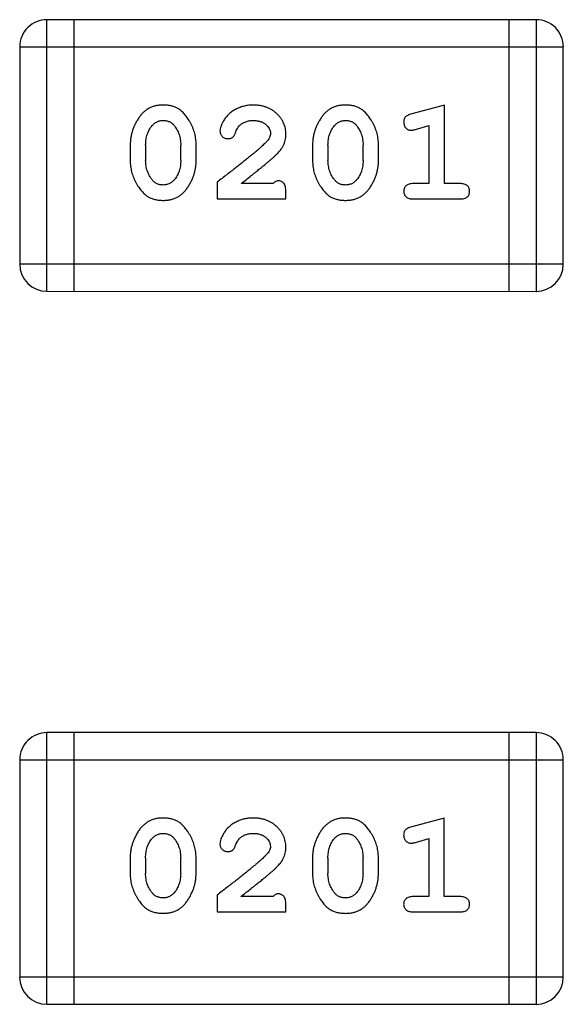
# Model space of a CAD drawing. Header units: millimetres. Extents: x 344 to 667, y 229 to 335.
# Tile 63 of 206: x 582.598 to 583.208, y 254.577 to 255.682. Entities that reach past the tile are written whole.
import ezdxf

# ---------------------------------------------------------------- set-up
doc = ezdxf.new("R2010")
doc.units = ezdxf.units.MM
doc.header["$LTSCALE"] = 0.5
doc.layers.get('0').update_dxf_attribs({"linetype": 'CONTINUOUS'})

msp = doc.modelspace()

# ---------------------------------------------------------------- linework, layer by layer
at = {"linetype": 'Continuous'}
for p, q in [((583.1775, 255.6818), (582.6288, 255.6819)), ((582.6288, 255.3771), (582.6288, 255.6819)), ((582.6593, 255.3771), (582.6593, 255.6819)), ((583.147, 255.6819), (583.147, 255.3771)), ((583.1775, 255.6818), (583.1774, 255.377)), ((582.5983, 255.6514), (583.2079, 255.6514)), ((582.5983, 255.6514), (582.5983, 255.4076)), ((583.2079, 255.4075), (583.2079, 255.6514)), ((583.0746, 255.5861), (583.038, 255.5762)), ((583.0746, 255.498), (583.0746, 255.5861)), ((583.0423, 255.5588), (583.0573, 255.563)), ((583.0573, 255.563), (583.0573, 255.498)), ((582.7222, 255.5415), (582.7222, 255.5238)), ((582.7395, 255.5412), (582.7395, 255.524)), ((582.7789, 255.524), (582.7789, 255.5412)), ((582.7962, 255.5238), (582.7962, 255.5415)), ((582.9267, 255.5415), (582.9267, 255.5237)), ((582.944, 255.5412), (582.944, 255.524)), ((582.9834, 255.524), (582.9834, 255.5412)), ((583.0007, 255.5237), (583.0007, 255.5415)), ((582.8198, 255.4996), (582.8198, 255.4807)), ((582.8827, 255.498), (582.8465, 255.498)), ((583.0573, 255.498), (583.04, 255.498)), ((583.0919, 255.498), (583.0746, 255.498)), ((582.8968, 255.4807), (582.8968, 255.4886)), ((582.8198, 255.4807), (582.8968, 255.4807)), ((583.04, 255.4807), (583.0919, 255.4807)), ((583.2079, 255.4075), (582.5983, 255.4076)), ((582.6288, 255.3771), (583.1774, 255.377)), ((582.6287, 254.5771), (582.6288, 254.8819)), ((583.1774, 254.8819), (582.6288, 254.8819)), ((582.6592, 254.5771), (582.6592, 254.8819)), ((583.1469, 254.8819), (583.1469, 254.5771)), ((583.1774, 254.8819), (583.1774, 254.5771)), ((582.5983, 254.8514), (583.2079, 254.8514)), ((582.5983, 254.8514), (582.5983, 254.6076)), ((583.2079, 254.6075), (583.2079, 254.8514)), ((583.0745, 254.7861), (583.038, 254.7762)), ((583.0745, 254.698), (583.0745, 254.7861)), ((583.0422, 254.7588), (583.0572, 254.763)), ((583.0572, 254.763), (583.0572, 254.698)), ((582.7222, 254.7415), (582.7222, 254.7238)), ((582.7395, 254.7412), (582.7395, 254.724)), ((582.7788, 254.724), (582.7788, 254.7412)), ((582.7961, 254.7238), (582.7961, 254.7415)), ((582.9267, 254.7415), (582.9267, 254.7238)), ((582.944, 254.7412), (582.944, 254.724)), ((582.9833, 254.724), (582.9833, 254.7412)), ((583.0006, 254.7237), (583.0006, 254.7415)), ((582.8197, 254.6996), (582.8197, 254.6807)), ((582.8826, 254.698), (582.8464, 254.698)), ((583.0572, 254.698), (583.0399, 254.698)), ((583.0918, 254.698), (583.0745, 254.698)), ((582.8968, 254.6807), (582.8968, 254.6886)), ((582.8197, 254.6807), (582.8968, 254.6807)), ((583.0399, 254.6807), (583.0918, 254.6807)), ((583.2079, 254.6075), (582.5983, 254.6076)), ((582.6287, 254.5771), (583.1774, 254.5771))]:
    msp.add_line(p, q, dxfattribs=at)
for centre, start, end in [((582.6288, 255.6514), 89.9951, 179.9951), ((583.1775, 255.6514), 359.9951, 89.9951), ((582.6288, 255.4076), 179.9951, 269.9951), ((583.1774, 255.4075), 269.9951, 359.9951), ((582.6288, 254.8514), 89.9951, 179.9951), ((583.1774, 254.8514), 359.9951, 89.9951), ((582.6287, 254.6076), 179.9951, 269.9951), ((583.1774, 254.6075), 269.9951, 359.9951)]:
    msp.add_arc(centre, 0.0305, start, end, dxfattribs=at)
for points, knots in [([(582.759, 255.5861), (582.7576, 255.5861), (582.7548, 255.586), (582.7507, 255.5853), (582.7469, 255.5842), (582.7433, 255.5826), (582.74, 255.5805), (582.7369, 255.578), (582.7341, 255.575), (582.7317, 255.5717), (582.7295, 255.5681), (582.7276, 255.5644), (582.7259, 255.5607), (582.7246, 255.5569), (582.7235, 255.5531), (582.7228, 255.5493), (582.7223, 255.5454), (582.7223, 255.5428), (582.7222, 255.5415)], [0, 0, 0, 0, 0.06692, 0.130834, 0.19258, 0.252759, 0.312631, 0.373411, 0.436359, 0.501894, 0.568244, 0.632472, 0.69556, 0.757163, 0.818592, 0.878885, 0.939235, 1, 1, 1, 1]), ([(582.7962, 255.5415), (582.7961, 255.5426), (582.7961, 255.5447), (582.7958, 255.5479), (582.7953, 255.551), (582.7946, 255.5541), (582.7937, 255.5572), (582.7926, 255.5602), (582.7913, 255.5632), (582.7898, 255.5661), (582.7882, 255.5688), (582.7866, 255.5713), (582.7849, 255.5737), (582.7832, 255.5758), (582.7815, 255.5776), (582.7798, 255.5793), (582.7781, 255.5807), (582.7757, 255.5823), (582.7725, 255.5839), (582.7684, 255.5852), (582.7638, 255.586), (582.7607, 255.5861), (582.759, 255.5861)], [0, 0, 0, 0, 0.049855, 0.099516, 0.148482, 0.19758, 0.246804, 0.296268, 0.346517, 0.397047, 0.446826, 0.49336, 0.537801, 0.579207, 0.617974, 0.654833, 0.689171, 0.722088, 0.786392, 0.853518, 0.924186, 1, 1, 1, 1]), ([(582.8602, 255.5861), (582.8585, 255.5861), (582.8551, 255.5859), (582.8502, 255.5851), (582.8454, 255.5836), (582.8409, 255.5817), (582.8368, 255.5792), (582.8332, 255.5764), (582.83, 255.5731), (582.8275, 255.5695), (582.8255, 255.566), (582.8241, 255.5627), (582.8231, 255.5596), (582.823, 255.5577), (582.8229, 255.5568)], [0, 0, 0, 0, 0.098286, 0.193983, 0.289056, 0.384352, 0.477435, 0.566197, 0.652355, 0.737986, 0.818188, 0.887401, 0.94802, 1, 1, 1, 1]), ([(582.8968, 255.5533), (582.8968, 255.5545), (582.8967, 255.5567), (582.8963, 255.5599), (582.8954, 255.563), (582.8943, 255.566), (582.8929, 255.5688), (582.8911, 255.5715), (582.889, 255.5741), (582.8866, 255.5766), (582.8839, 255.5788), (582.8811, 255.5808), (582.878, 255.5824), (582.8748, 255.5838), (582.8714, 255.5848), (582.8678, 255.5856), (582.8641, 255.586), (582.8615, 255.5861), (582.8602, 255.5861)], [0, 0, 0, 0, 0.060981, 0.120256, 0.178148, 0.236115, 0.293993, 0.352864, 0.413358, 0.476056, 0.539296, 0.602396, 0.665116, 0.728325, 0.792919, 0.859317, 0.928302, 1, 1, 1, 1]), ([(582.9635, 255.5861), (582.9621, 255.5861), (582.9593, 255.586), (582.9552, 255.5853), (582.9514, 255.5842), (582.9478, 255.5826), (582.9445, 255.5805), (582.9414, 255.578), (582.9387, 255.575), (582.9362, 255.5716), (582.934, 255.5681), (582.9321, 255.5644), (582.9304, 255.5607), (582.9291, 255.5569), (582.928, 255.5531), (582.9273, 255.5493), (582.9268, 255.5454), (582.9268, 255.5428), (582.9267, 255.5415)], [0, 0, 0, 0, 0.06692, 0.130834, 0.19258, 0.252759, 0.312631, 0.373411, 0.436359, 0.501894, 0.568244, 0.632472, 0.69556, 0.757163, 0.818592, 0.878885, 0.939235, 1, 1, 1, 1]), ([(583.0007, 255.5415), (583.0007, 255.5426), (583.0006, 255.5447), (583.0003, 255.5479), (582.9998, 255.551), (582.9991, 255.5541), (582.9982, 255.5572), (582.9971, 255.5602), (582.9958, 255.5632), (582.9943, 255.566), (582.9927, 255.5688), (582.9911, 255.5713), (582.9894, 255.5736), (582.9877, 255.5758), (582.986, 255.5776), (582.9843, 255.5793), (582.9826, 255.5807), (582.9802, 255.5822), (582.977, 255.5838), (582.9729, 255.5852), (582.9683, 255.586), (582.9652, 255.5861), (582.9635, 255.5861)], [0, 0, 0, 0, 0.049855, 0.099516, 0.148482, 0.19758, 0.246804, 0.296268, 0.346517, 0.397047, 0.446826, 0.49336, 0.537801, 0.579207, 0.617974, 0.654833, 0.689171, 0.722088, 0.786392, 0.853518, 0.924186, 1, 1, 1, 1]), ([(583.038, 255.5762), (583.0372, 255.576), (583.0356, 255.5755), (583.0335, 255.5746), (583.0319, 255.5737), (583.0307, 255.5727), (583.0299, 255.5715), (583.0294, 255.5702), (583.029, 255.5687), (583.029, 255.5676), (583.029, 255.567)], [0, 0, 0, 0, 0.187321, 0.344927, 0.475328, 0.579604, 0.674244, 0.773631, 0.882025, 1, 1, 1, 1]), ([(582.7395, 255.5412), (582.7396, 255.5423), (582.7396, 255.5444), (582.7399, 255.5474), (582.7405, 255.5504), (582.7413, 255.5532), (582.7423, 255.5558), (582.7436, 255.5584), (582.745, 255.5608), (582.7462, 255.5623), (582.7468, 255.563)], [0, 0, 0, 0, 0.135446, 0.266257, 0.393419, 0.517936, 0.639137, 0.758785, 0.879345, 1, 1, 1, 1]), ([(582.7468, 255.563), (582.7472, 255.5635), (582.748, 255.5644), (582.7493, 255.5656), (582.7507, 255.5666), (582.7523, 255.5674), (582.7539, 255.568), (582.7555, 255.5685), (582.7573, 255.5688), (582.7585, 255.5688), (582.7591, 255.5688)], [0, 0, 0, 0, 0.13042, 0.256046, 0.378133, 0.498725, 0.620452, 0.742761, 0.869406, 1, 1, 1, 1]), ([(582.7591, 255.5688), (582.7598, 255.5688), (582.761, 255.5688), (582.7628, 255.5685), (582.7645, 255.5681), (582.7661, 255.5675), (582.7676, 255.5668), (582.7689, 255.5659), (582.7702, 255.5648), (582.7709, 255.5639), (582.7713, 255.5635)], [0, 0, 0, 0, 0.138115, 0.270177, 0.397547, 0.520057, 0.63869, 0.757499, 0.878226, 1, 1, 1, 1]), ([(582.7713, 255.5635), (582.7719, 255.5627), (582.7731, 255.5611), (582.7746, 255.5586), (582.776, 255.5559), (582.777, 255.5532), (582.7779, 255.5503), (582.7784, 255.5474), (582.7788, 255.5443), (582.7788, 255.5423), (582.7789, 255.5412)], [0, 0, 0, 0, 0.125331, 0.248948, 0.371201, 0.494032, 0.616811, 0.742104, 0.868849, 1, 1, 1, 1]), ([(582.8402, 255.5549), (582.8405, 255.5558), (582.8411, 255.5575), (582.8423, 255.5598), (582.8436, 255.5618), (582.8447, 255.5629), (582.8452, 255.5634)], [0, 0, 0, 0, 0.285518, 0.544185, 0.781367, 1, 1, 1, 1]), ([(582.8452, 255.5634), (582.8457, 255.5639), (582.8467, 255.5647), (582.8483, 255.5658), (582.85, 255.5667), (582.8519, 255.5675), (582.8538, 255.5681), (582.8558, 255.5685), (582.8579, 255.5688), (582.8593, 255.5688), (582.8601, 255.5688)], [0, 0, 0, 0, 0.121873, 0.243139, 0.363336, 0.485133, 0.607572, 0.734701, 0.864814, 1, 1, 1, 1]), ([(582.8601, 255.5688), (582.8615, 255.5688), (582.8641, 255.5687), (582.868, 255.5678), (582.8713, 255.5665), (582.8742, 255.5645), (582.8765, 255.5623), (582.8783, 255.5598), (582.8793, 255.5571), (582.8795, 255.5552), (582.8795, 255.5543)], [0, 0, 0, 0, 0.156344, 0.299348, 0.4327, 0.561, 0.682299, 0.791883, 0.89611, 1, 1, 1, 1]), ([(582.944, 255.5412), (582.9441, 255.5423), (582.9441, 255.5444), (582.9444, 255.5474), (582.945, 255.5504), (582.9458, 255.5532), (582.9468, 255.5558), (582.9481, 255.5583), (582.9496, 255.5608), (582.9507, 255.5623), (582.9513, 255.563)], [0, 0, 0, 0, 0.135446, 0.266257, 0.393419, 0.517936, 0.639137, 0.758785, 0.879345, 1, 1, 1, 1]), ([(582.9513, 255.563), (582.9517, 255.5635), (582.9525, 255.5644), (582.9538, 255.5655), (582.9552, 255.5666), (582.9568, 255.5674), (582.9584, 255.568), (582.9601, 255.5685), (582.9618, 255.5687), (582.963, 255.5688), (582.9637, 255.5688)], [0, 0, 0, 0, 0.13042, 0.256046, 0.378133, 0.498725, 0.620452, 0.742761, 0.869406, 1, 1, 1, 1]), ([(582.9637, 255.5688), (582.9643, 255.5688), (582.9655, 255.5688), (582.9673, 255.5685), (582.969, 255.5681), (582.9706, 255.5675), (582.9721, 255.5668), (582.9734, 255.5658), (582.9747, 255.5648), (582.9754, 255.5639), (582.9758, 255.5635)], [0, 0, 0, 0, 0.138115, 0.270177, 0.397547, 0.520057, 0.63869, 0.757499, 0.878226, 1, 1, 1, 1]), ([(582.9758, 255.5635), (582.9764, 255.5627), (582.9776, 255.5611), (582.9791, 255.5586), (582.9805, 255.5559), (582.9815, 255.5532), (582.9824, 255.5503), (582.9829, 255.5474), (582.9833, 255.5443), (582.9833, 255.5423), (582.9834, 255.5412)], [0, 0, 0, 0, 0.125331, 0.248948, 0.371201, 0.494032, 0.616811, 0.742104, 0.868849, 1, 1, 1, 1]), ([(583.029, 255.567), (583.029, 255.5664), (583.0291, 255.5652), (583.0295, 255.5635), (583.0302, 255.5618), (583.0313, 255.5604), (583.0325, 255.5593), (583.0338, 255.5584), (583.0353, 255.5579), (583.0364, 255.5578), (583.0369, 255.5578)], [0, 0, 0, 0, 0.138815, 0.27042, 0.39836, 0.52875, 0.654955, 0.771147, 0.884581, 1, 1, 1, 1]), ([(582.8229, 255.5568), (582.8229, 255.5562), (582.823, 255.5552), (582.8235, 255.5536), (582.8244, 255.5522), (582.8255, 255.5508), (582.8268, 255.5497), (582.8284, 255.549), (582.83, 255.5484), (582.8311, 255.5484), (582.8317, 255.5484)], [0, 0, 0, 0, 0.120856, 0.239483, 0.360995, 0.490166, 0.620982, 0.746416, 0.870253, 1, 1, 1, 1]), ([(582.8317, 255.5484), (582.8322, 255.5484), (582.8332, 255.5484), (582.8345, 255.5487), (582.8358, 255.5492), (582.8369, 255.5498), (582.838, 255.5507), (582.8388, 255.5519), (582.8396, 255.5533), (582.84, 255.5544), (582.8402, 255.5549)], [0, 0, 0, 0, 0.127347, 0.246131, 0.359406, 0.470543, 0.586092, 0.711469, 0.847022, 1, 1, 1, 1]), ([(582.8795, 255.5543), (582.8795, 255.5535), (582.8794, 255.5519), (582.8784, 255.5494), (582.8769, 255.5469), (582.8755, 255.5454), (582.8748, 255.5446)], [0, 0, 0, 0, 0.212836, 0.442809, 0.70317, 1, 1, 1, 1]), ([(582.8801, 255.5251), (582.881, 255.5258), (582.8827, 255.5273), (582.885, 255.5295), (582.8871, 255.5316), (582.889, 255.5336), (582.8906, 255.5355), (582.892, 255.5373), (582.8931, 255.5389), (582.8942, 255.541), (582.8953, 255.5435), (582.8962, 255.5467), (582.8968, 255.55), (582.8968, 255.5522), (582.8968, 255.5533)], [0, 0, 0, 0, 0.103002, 0.197728, 0.285279, 0.365235, 0.437224, 0.502446, 0.560545, 0.611446, 0.707576, 0.80349, 0.900532, 1, 1, 1, 1]), ([(583.0369, 255.5578), (583.0372, 255.5578), (583.038, 255.5578), (583.0392, 255.5581), (583.0407, 255.5584), (583.0417, 255.5587), (583.0423, 255.5588)], [0, 0, 0, 0, 0.183151, 0.413144, 0.682305, 1, 1, 1, 1]), ([(582.8748, 255.5446), (582.8743, 255.5441), (582.8734, 255.5431), (582.8718, 255.5416), (582.8699, 255.5398), (582.8677, 255.5379), (582.8653, 255.5358), (582.8625, 255.5334), (582.8595, 255.531), (582.8562, 255.5282), (582.8526, 255.5253), (582.8488, 255.5222), (582.8446, 255.5189), (582.8402, 255.5154), (582.8355, 255.5118), (582.8305, 255.5079), (582.8252, 255.5038), (582.8216, 255.501), (582.8198, 255.4996)], [0, 0, 0, 0, 0.026647, 0.057942, 0.094152, 0.134806, 0.180631, 0.231142, 0.286385, 0.346321, 0.411439, 0.481035, 0.555329, 0.634592, 0.718826, 0.807759, 0.901393, 1, 1, 1, 1]), ([(582.7222, 255.5238), (582.7222, 255.5227), (582.7223, 255.5206), (582.7226, 255.5174), (582.7231, 255.5143), (582.7238, 255.5112), (582.7246, 255.5081), (582.7258, 255.5051), (582.727, 255.5022), (582.7285, 255.4993), (582.7301, 255.4965), (582.7317, 255.494), (582.7334, 255.4917), (582.735, 255.4896), (582.7367, 255.4877), (582.7384, 255.4861), (582.7401, 255.4846), (582.7425, 255.483), (582.7457, 255.4814), (582.7499, 255.4801), (582.7544, 255.4793), (582.7576, 255.4792), (582.7593, 255.4791)], [0, 0, 0, 0, 0.049886, 0.09882, 0.148132, 0.19689, 0.246038, 0.295176, 0.345305, 0.395692, 0.445312, 0.491875, 0.535813, 0.577009, 0.616081, 0.652689, 0.687585, 0.720206, 0.785062, 0.85223, 0.923759, 1, 1, 1, 1]), ([(582.7472, 255.5017), (582.7466, 255.5025), (582.7453, 255.5041), (582.7438, 255.5067), (582.7425, 255.5093), (582.7414, 255.512), (582.7406, 255.5149), (582.7399, 255.5178), (582.7396, 255.5209), (582.7396, 255.523), (582.7395, 255.524)], [0, 0, 0, 0, 0.124927, 0.248361, 0.370889, 0.492583, 0.61616, 0.741472, 0.869044, 1, 1, 1, 1]), ([(582.7593, 255.4791), (582.7607, 255.4792), (582.7635, 255.4793), (582.7676, 255.48), (582.7715, 255.4811), (582.775, 255.4827), (582.7784, 255.4847), (582.7814, 255.4872), (582.7842, 255.4902), (582.7867, 255.4936), (582.7888, 255.4972), (582.7908, 255.5008), (582.7925, 255.5045), (582.7938, 255.5083), (582.7948, 255.5121), (582.7956, 255.516), (582.7961, 255.5198), (582.7961, 255.5225), (582.7962, 255.5238)], [0, 0, 0, 0, 0.067217, 0.131051, 0.19272, 0.252824, 0.312745, 0.373449, 0.436041, 0.501494, 0.567761, 0.632087, 0.695096, 0.757109, 0.817993, 0.878657, 0.939311, 1, 1, 1, 1]), ([(582.7789, 255.524), (582.7788, 255.523), (582.7788, 255.5209), (582.7785, 255.5178), (582.7779, 255.5149), (582.7771, 255.5121), (582.7761, 255.5094), (582.7748, 255.5069), (582.7733, 255.5045), (582.7722, 255.503), (582.7716, 255.5022)], [0, 0, 0, 0, 0.135449, 0.266263, 0.393429, 0.516942, 0.639128, 0.758779, 0.879341, 1, 1, 1, 1]), ([(582.8465, 255.498), (582.8485, 255.4996), (582.8523, 255.5026), (582.8578, 255.5069), (582.8628, 255.5108), (582.8672, 255.5144), (582.8712, 255.5176), (582.8746, 255.5204), (582.8775, 255.5228), (582.8793, 255.5244), (582.8801, 255.5251)], [0, 0, 0, 0, 0.176662, 0.337826, 0.484741, 0.617764, 0.73494, 0.837793, 0.926412, 1, 1, 1, 1]), ([(582.9267, 255.5237), (582.9268, 255.5227), (582.9268, 255.5205), (582.9271, 255.5174), (582.9276, 255.5142), (582.9283, 255.5111), (582.9291, 255.5081), (582.9303, 255.5051), (582.9315, 255.5021), (582.933, 255.4993), (582.9346, 255.4965), (582.9362, 255.494), (582.9379, 255.4917), (582.9395, 255.4896), (582.9412, 255.4877), (582.9429, 255.486), (582.9446, 255.4846), (582.947, 255.483), (582.9502, 255.4814), (582.9544, 255.4801), (582.9589, 255.4793), (582.9621, 255.4792), (582.9638, 255.4791)], [0, 0, 0, 0, 0.049886, 0.09882, 0.148132, 0.19689, 0.246038, 0.295176, 0.345305, 0.395692, 0.445312, 0.491875, 0.535813, 0.577009, 0.616081, 0.652689, 0.687585, 0.720206, 0.785062, 0.85223, 0.923759, 1, 1, 1, 1]), ([(582.9517, 255.5017), (582.9511, 255.5025), (582.9498, 255.5041), (582.9483, 255.5066), (582.947, 255.5093), (582.9459, 255.512), (582.9451, 255.5149), (582.9445, 255.5178), (582.9441, 255.5209), (582.9441, 255.523), (582.944, 255.524)], [0, 0, 0, 0, 0.124927, 0.248361, 0.370889, 0.492583, 0.61616, 0.741472, 0.869044, 1, 1, 1, 1]), ([(582.9638, 255.4791), (582.9652, 255.4792), (582.968, 255.4792), (582.9721, 255.48), (582.976, 255.4811), (582.9795, 255.4827), (582.9829, 255.4847), (582.9859, 255.4872), (582.9887, 255.4901), (582.9912, 255.4935), (582.9934, 255.4971), (582.9953, 255.5008), (582.997, 255.5045), (582.9983, 255.5083), (582.9994, 255.5121), (583.0001, 255.5159), (583.0006, 255.5198), (583.0006, 255.5224), (583.0007, 255.5237)], [0, 0, 0, 0, 0.067217, 0.131051, 0.19272, 0.252824, 0.312745, 0.373449, 0.436041, 0.501494, 0.567761, 0.632087, 0.695096, 0.757109, 0.817993, 0.878657, 0.939311, 1, 1, 1, 1]), ([(582.9834, 255.524), (582.9833, 255.523), (582.9833, 255.5209), (582.983, 255.5178), (582.9824, 255.5149), (582.9816, 255.5121), (582.9806, 255.5094), (582.9793, 255.5069), (582.9779, 255.5045), (582.9767, 255.503), (582.9761, 255.5022)], [0, 0, 0, 0, 0.135449, 0.266263, 0.393429, 0.516942, 0.639128, 0.758779, 0.879341, 1, 1, 1, 1]), ([(582.7593, 255.4964), (582.7587, 255.4965), (582.7574, 255.4965), (582.7556, 255.4967), (582.7539, 255.4971), (582.7523, 255.4977), (582.7509, 255.4985), (582.7495, 255.4994), (582.7483, 255.5005), (582.7475, 255.5013), (582.7472, 255.5017)], [0, 0, 0, 0, 0.139844, 0.271849, 0.399162, 0.521619, 0.6402, 0.758957, 0.87828, 1, 1, 1, 1]), ([(582.7716, 255.5022), (582.7712, 255.5018), (582.7704, 255.5009), (582.7691, 255.4997), (582.7677, 255.4987), (582.7662, 255.4979), (582.7646, 255.4972), (582.7629, 255.4968), (582.7611, 255.4965), (582.7599, 255.4965), (582.7593, 255.4964)], [0, 0, 0, 0, 0.129853, 0.25607, 0.380154, 0.49978, 0.62208, 0.743277, 0.868791, 1, 1, 1, 1]), ([(582.8882, 255.5012), (582.8877, 255.5011), (582.8868, 255.501), (582.8854, 255.5004), (582.884, 255.4994), (582.8831, 255.4985), (582.8827, 255.498)], [0, 0, 0, 0, 0.20611, 0.432681, 0.695597, 1, 1, 1, 1]), ([(582.8968, 255.4886), (582.8968, 255.4896), (582.8968, 255.4916), (582.8963, 255.4943), (582.8957, 255.4966), (582.8946, 255.4983), (582.8933, 255.4996), (582.8918, 255.5005), (582.89, 255.5011), (582.8888, 255.5011), (582.8882, 255.5012)], [0, 0, 0, 0, 0.1844, 0.34094, 0.473574, 0.586824, 0.690029, 0.789175, 0.890445, 1, 1, 1, 1]), ([(582.9638, 255.4964), (582.9632, 255.4964), (582.9619, 255.4965), (582.9601, 255.4967), (582.9584, 255.4971), (582.9568, 255.4977), (582.9554, 255.4985), (582.954, 255.4994), (582.9528, 255.5005), (582.9521, 255.5013), (582.9517, 255.5017)], [0, 0, 0, 0, 0.139844, 0.271849, 0.399162, 0.521619, 0.6402, 0.758957, 0.87828, 1, 1, 1, 1]), ([(582.9761, 255.5022), (582.9757, 255.5018), (582.9749, 255.5009), (582.9736, 255.4997), (582.9722, 255.4987), (582.9707, 255.4978), (582.9691, 255.4972), (582.9674, 255.4968), (582.9656, 255.4965), (582.9644, 255.4965), (582.9638, 255.4964)], [0, 0, 0, 0, 0.129853, 0.25607, 0.380154, 0.49978, 0.62208, 0.743277, 0.868791, 1, 1, 1, 1]), ([(583.04, 255.498), (583.0391, 255.498), (583.0374, 255.4979), (583.0351, 255.4975), (583.0331, 255.4967), (583.0316, 255.4957), (583.0304, 255.4943), (583.0296, 255.4928), (583.0291, 255.4911), (583.029, 255.49), (583.029, 255.4893)], [0, 0, 0, 0, 0.169102, 0.317658, 0.446239, 0.563118, 0.671828, 0.776546, 0.884858, 1, 1, 1, 1]), ([(583.1029, 255.4893), (583.1029, 255.4899), (583.1028, 255.4911), (583.1023, 255.4928), (583.1015, 255.4943), (583.1003, 255.4956), (583.0988, 255.4967), (583.0968, 255.4975), (583.0945, 255.4979), (583.0928, 255.498), (583.0919, 255.498)], [0, 0, 0, 0, 0.11517, 0.223509, 0.328254, 0.438012, 0.553651, 0.682263, 0.830856, 1, 1, 1, 1]), ([(583.029, 255.4893), (583.029, 255.4887), (583.0291, 255.4876), (583.0296, 255.4859), (583.0304, 255.4844), (583.0316, 255.483), (583.0331, 255.4819), (583.0351, 255.4812), (583.0374, 255.4808), (583.0391, 255.4807), (583.04, 255.4807)], [0, 0, 0, 0, 0.115051, 0.223278, 0.329269, 0.437893, 0.554681, 0.682591, 0.83103, 1, 1, 1, 1]), ([(583.0919, 255.4807), (583.0928, 255.4807), (583.0945, 255.4807), (583.0968, 255.4812), (583.0988, 255.4819), (583.1003, 255.483), (583.1015, 255.4843), (583.1023, 255.4859), (583.1028, 255.4875), (583.1029, 255.4887), (583.1029, 255.4893)], [0, 0, 0, 0, 0.169012, 0.317488, 0.445429, 0.560977, 0.67065, 0.776666, 0.88492, 1, 1, 1, 1]), ([(582.759, 254.7861), (582.7575, 254.7861), (582.7547, 254.786), (582.7506, 254.7853), (582.7468, 254.7842), (582.7432, 254.7826), (582.7399, 254.7805), (582.7369, 254.778), (582.7341, 254.7751), (582.7316, 254.7717), (582.7294, 254.7681), (582.7275, 254.7644), (582.7258, 254.7607), (582.7245, 254.7569), (582.7234, 254.7531), (582.7227, 254.7493), (582.7222, 254.7454), (582.7222, 254.7428), (582.7222, 254.7415)], [0, 0, 0, 0, 0.06692, 0.130834, 0.19258, 0.252759, 0.312631, 0.373411, 0.436359, 0.501894, 0.568244, 0.632472, 0.69556, 0.757163, 0.818592, 0.878885, 0.939235, 1, 1, 1, 1]), ([(582.7961, 254.7415), (582.7961, 254.7426), (582.796, 254.7447), (582.7957, 254.7479), (582.7952, 254.7511), (582.7945, 254.7542), (582.7936, 254.7572), (582.7925, 254.7602), (582.7912, 254.7632), (582.7897, 254.7661), (582.7881, 254.7688), (582.7865, 254.7714), (582.7848, 254.7737), (582.7832, 254.7758), (582.7814, 254.7776), (582.7797, 254.7793), (582.778, 254.7807), (582.7756, 254.7823), (582.7725, 254.7839), (582.7683, 254.7852), (582.7637, 254.786), (582.7606, 254.7861), (582.759, 254.7861)], [0, 0, 0, 0, 0.049855, 0.099516, 0.148482, 0.19758, 0.246804, 0.296268, 0.346517, 0.397047, 0.446826, 0.49336, 0.537801, 0.579207, 0.617974, 0.654833, 0.689171, 0.722088, 0.786392, 0.853518, 0.924186, 1, 1, 1, 1]), ([(582.8601, 254.7861), (582.8584, 254.7861), (582.8551, 254.7859), (582.8501, 254.7851), (582.8454, 254.7837), (582.8409, 254.7817), (582.8367, 254.7793), (582.8331, 254.7764), (582.8299, 254.7731), (582.8274, 254.7696), (582.8255, 254.766), (582.824, 254.7627), (582.8231, 254.7596), (582.8229, 254.7577), (582.8228, 254.7568)], [0, 0, 0, 0, 0.098286, 0.193983, 0.289056, 0.384352, 0.477435, 0.566197, 0.652355, 0.737986, 0.818188, 0.887401, 0.94802, 1, 1, 1, 1]), ([(582.8968, 254.7534), (582.8967, 254.7545), (582.8967, 254.7567), (582.8962, 254.7599), (582.8954, 254.763), (582.8943, 254.766), (582.8928, 254.7688), (582.891, 254.7716), (582.8889, 254.7741), (582.8865, 254.7766), (582.8839, 254.7788), (582.881, 254.7808), (582.878, 254.7824), (582.8748, 254.7838), (582.8713, 254.7848), (582.8678, 254.7856), (582.864, 254.786), (582.8614, 254.7861), (582.8601, 254.7861)], [0, 0, 0, 0, 0.060981, 0.120256, 0.178148, 0.236115, 0.293993, 0.352864, 0.413358, 0.476056, 0.539296, 0.602396, 0.665116, 0.728325, 0.792919, 0.859317, 0.928302, 1, 1, 1, 1]), ([(582.9635, 254.7861), (582.962, 254.7861), (582.9592, 254.786), (582.9551, 254.7853), (582.9513, 254.7842), (582.9477, 254.7826), (582.9444, 254.7805), (582.9414, 254.778), (582.9386, 254.775), (582.9361, 254.7717), (582.9339, 254.7681), (582.932, 254.7644), (582.9303, 254.7607), (582.929, 254.7569), (582.9279, 254.7531), (582.9272, 254.7493), (582.9268, 254.7454), (582.9267, 254.7428), (582.9267, 254.7415)], [0, 0, 0, 0, 0.06692, 0.130834, 0.19258, 0.252759, 0.312631, 0.373411, 0.436359, 0.501894, 0.568244, 0.632472, 0.69556, 0.757163, 0.818592, 0.878885, 0.939235, 1, 1, 1, 1]), ([(583.0006, 254.7415), (583.0006, 254.7426), (583.0005, 254.7447), (583.0003, 254.7479), (582.9997, 254.751), (582.9991, 254.7541), (582.9981, 254.7572), (582.997, 254.7602), (582.9957, 254.7632), (582.9942, 254.7661), (582.9926, 254.7688), (582.991, 254.7713), (582.9893, 254.7737), (582.9877, 254.7758), (582.986, 254.7776), (582.9843, 254.7793), (582.9825, 254.7807), (582.9801, 254.7823), (582.977, 254.7839), (582.9728, 254.7852), (582.9683, 254.786), (582.9651, 254.7861), (582.9635, 254.7861)], [0, 0, 0, 0, 0.049855, 0.099516, 0.148482, 0.19758, 0.246804, 0.296268, 0.346517, 0.397047, 0.446826, 0.49336, 0.537801, 0.579207, 0.617974, 0.654833, 0.689171, 0.722088, 0.786392, 0.853518, 0.924186, 1, 1, 1, 1]), ([(583.038, 254.7762), (583.0371, 254.776), (583.0356, 254.7755), (583.0335, 254.7746), (583.0318, 254.7737), (583.0307, 254.7727), (583.0299, 254.7715), (583.0293, 254.7702), (583.029, 254.7687), (583.0289, 254.7676), (583.0289, 254.7671)], [0, 0, 0, 0, 0.187321, 0.344927, 0.475328, 0.579604, 0.674244, 0.773631, 0.882025, 1, 1, 1, 1]), ([(582.7467, 254.763), (582.7471, 254.7635), (582.7479, 254.7644), (582.7493, 254.7656), (582.7507, 254.7666), (582.7522, 254.7674), (582.7538, 254.7681), (582.7555, 254.7685), (582.7573, 254.7688), (582.7585, 254.7688), (582.7591, 254.7688)], [0, 0, 0, 0, 0.13042, 0.256046, 0.378133, 0.498725, 0.620452, 0.742761, 0.869406, 1, 1, 1, 1]), ([(582.7591, 254.7688), (582.7597, 254.7688), (582.7609, 254.7688), (582.7628, 254.7685), (582.7645, 254.7681), (582.766, 254.7675), (582.7675, 254.7668), (582.7689, 254.7659), (582.7701, 254.7648), (582.7709, 254.764), (582.7712, 254.7635)], [0, 0, 0, 0, 0.138115, 0.270177, 0.397547, 0.520057, 0.63869, 0.757499, 0.878226, 1, 1, 1, 1]), ([(582.8451, 254.7634), (582.8456, 254.7639), (582.8466, 254.7647), (582.8482, 254.7658), (582.85, 254.7667), (582.8518, 254.7675), (582.8537, 254.7681), (582.8557, 254.7685), (582.8578, 254.7688), (582.8593, 254.7688), (582.86, 254.7688)], [0, 0, 0, 0, 0.121873, 0.243139, 0.363336, 0.485133, 0.607572, 0.734701, 0.864814, 1, 1, 1, 1]), ([(582.86, 254.7688), (582.8614, 254.7688), (582.8641, 254.7687), (582.8679, 254.7678), (582.8713, 254.7665), (582.8742, 254.7645), (582.8765, 254.7623), (582.8782, 254.7598), (582.8793, 254.7571), (582.8794, 254.7552), (582.8795, 254.7543)], [0, 0, 0, 0, 0.156344, 0.299348, 0.4327, 0.561, 0.682299, 0.791883, 0.89611, 1, 1, 1, 1]), ([(582.9512, 254.763), (582.9516, 254.7635), (582.9524, 254.7644), (582.9538, 254.7656), (582.9552, 254.7666), (582.9567, 254.7674), (582.9583, 254.768), (582.96, 254.7685), (582.9618, 254.7687), (582.963, 254.7688), (582.9636, 254.7688)], [0, 0, 0, 0, 0.13042, 0.256046, 0.378133, 0.498725, 0.620452, 0.742761, 0.869406, 1, 1, 1, 1]), ([(582.9636, 254.7688), (582.9642, 254.7688), (582.9655, 254.7688), (582.9673, 254.7685), (582.969, 254.7681), (582.9705, 254.7675), (582.972, 254.7668), (582.9734, 254.7659), (582.9746, 254.7648), (582.9754, 254.7639), (582.9757, 254.7635)], [0, 0, 0, 0, 0.138115, 0.270177, 0.397547, 0.520057, 0.63869, 0.757499, 0.878226, 1, 1, 1, 1]), ([(583.0289, 254.7671), (583.029, 254.7664), (583.029, 254.7652), (583.0295, 254.7635), (583.0302, 254.7619), (583.0312, 254.7605), (583.0324, 254.7593), (583.0338, 254.7584), (583.0353, 254.7579), (583.0363, 254.7578), (583.0368, 254.7578)], [0, 0, 0, 0, 0.138815, 0.27042, 0.39836, 0.52875, 0.654955, 0.771147, 0.884581, 1, 1, 1, 1]), ([(582.7395, 254.7412), (582.7395, 254.7423), (582.7395, 254.7444), (582.7399, 254.7474), (582.7404, 254.7504), (582.7412, 254.7532), (582.7422, 254.7559), (582.7435, 254.7584), (582.745, 254.7608), (582.7461, 254.7623), (582.7467, 254.763)], [0, 0, 0, 0, 0.135446, 0.266257, 0.393419, 0.517936, 0.639137, 0.758785, 0.879345, 1, 1, 1, 1]), ([(582.7712, 254.7635), (582.7718, 254.7627), (582.773, 254.7611), (582.7746, 254.7586), (582.7759, 254.756), (582.7769, 254.7532), (582.7778, 254.7504), (582.7784, 254.7474), (582.7787, 254.7444), (582.7788, 254.7423), (582.7788, 254.7412)], [0, 0, 0, 0, 0.125331, 0.248948, 0.371201, 0.494032, 0.616811, 0.742104, 0.868849, 1, 1, 1, 1]), ([(582.8228, 254.7568), (582.8229, 254.7563), (582.8229, 254.7552), (582.8235, 254.7536), (582.8243, 254.7522), (582.8254, 254.7509), (582.8268, 254.7498), (582.8283, 254.749), (582.8299, 254.7484), (582.8311, 254.7484), (582.8317, 254.7484)], [0, 0, 0, 0, 0.120856, 0.239483, 0.360995, 0.490166, 0.620982, 0.746416, 0.870253, 1, 1, 1, 1]), ([(582.8317, 254.7484), (582.8322, 254.7484), (582.8331, 254.7484), (582.8345, 254.7487), (582.8357, 254.7492), (582.8369, 254.7498), (582.8379, 254.7507), (582.8388, 254.7519), (582.8395, 254.7533), (582.8399, 254.7544), (582.8401, 254.7549)], [0, 0, 0, 0, 0.127347, 0.246131, 0.359406, 0.470543, 0.586092, 0.711469, 0.847022, 1, 1, 1, 1]), ([(582.8401, 254.7549), (582.8405, 254.7558), (582.8411, 254.7575), (582.8423, 254.7598), (582.8435, 254.7618), (582.8446, 254.7629), (582.8451, 254.7634)], [0, 0, 0, 0, 0.285518, 0.544185, 0.781367, 1, 1, 1, 1]), ([(582.8795, 254.7543), (582.8794, 254.7535), (582.8793, 254.7519), (582.8783, 254.7494), (582.8768, 254.747), (582.8754, 254.7454), (582.8747, 254.7446)], [0, 0, 0, 0, 0.212836, 0.442809, 0.70317, 1, 1, 1, 1]), ([(582.88, 254.7251), (582.8809, 254.7258), (582.8826, 254.7273), (582.885, 254.7295), (582.8871, 254.7317), (582.8889, 254.7336), (582.8906, 254.7355), (582.8919, 254.7373), (582.893, 254.7389), (582.8941, 254.741), (582.8952, 254.7435), (582.8961, 254.7467), (582.8967, 254.75), (582.8967, 254.7522), (582.8968, 254.7534)], [0, 0, 0, 0, 0.103002, 0.197728, 0.285279, 0.365235, 0.437224, 0.502446, 0.560545, 0.611446, 0.707576, 0.80349, 0.900532, 1, 1, 1, 1]), ([(582.944, 254.7412), (582.944, 254.7423), (582.9441, 254.7444), (582.9444, 254.7474), (582.9449, 254.7504), (582.9458, 254.7532), (582.9467, 254.7558), (582.948, 254.7584), (582.9495, 254.7608), (582.9506, 254.7623), (582.9512, 254.763)], [0, 0, 0, 0, 0.135446, 0.266257, 0.393419, 0.517936, 0.639137, 0.758785, 0.879345, 1, 1, 1, 1]), ([(582.9757, 254.7635), (582.9763, 254.7627), (582.9775, 254.7611), (582.9791, 254.7586), (582.9804, 254.7559), (582.9814, 254.7532), (582.9823, 254.7503), (582.9829, 254.7474), (582.9832, 254.7443), (582.9833, 254.7423), (582.9833, 254.7412)], [0, 0, 0, 0, 0.125331, 0.248948, 0.371201, 0.494032, 0.616811, 0.742104, 0.868849, 1, 1, 1, 1]), ([(583.0368, 254.7578), (583.0372, 254.7578), (583.0379, 254.7579), (583.0391, 254.7581), (583.0406, 254.7584), (583.0417, 254.7587), (583.0422, 254.7588)], [0, 0, 0, 0, 0.183151, 0.413144, 0.682305, 1, 1, 1, 1]), ([(582.8747, 254.7446), (582.8743, 254.7441), (582.8733, 254.7431), (582.8717, 254.7416), (582.8698, 254.7399), (582.8676, 254.7379), (582.8652, 254.7358), (582.8625, 254.7335), (582.8594, 254.731), (582.8561, 254.7283), (582.8526, 254.7253), (582.8487, 254.7222), (582.8446, 254.7189), (582.8401, 254.7155), (582.8354, 254.7118), (582.8304, 254.7079), (582.8252, 254.7038), (582.8215, 254.701), (582.8197, 254.6996)], [0, 0, 0, 0, 0.026647, 0.057942, 0.094152, 0.134806, 0.180631, 0.231142, 0.286385, 0.346321, 0.411439, 0.481035, 0.555329, 0.634592, 0.718826, 0.807759, 0.901393, 1, 1, 1, 1]), ([(582.7222, 254.7238), (582.7222, 254.7227), (582.7222, 254.7206), (582.7225, 254.7174), (582.723, 254.7143), (582.7237, 254.7112), (582.7246, 254.7081), (582.7257, 254.7051), (582.727, 254.7022), (582.7284, 254.6993), (582.73, 254.6966), (582.7316, 254.694), (582.7333, 254.6917), (582.7349, 254.6896), (582.7366, 254.6877), (582.7383, 254.6861), (582.7401, 254.6846), (582.7424, 254.683), (582.7456, 254.6814), (582.7498, 254.6801), (582.7544, 254.6793), (582.7576, 254.6792), (582.7592, 254.6792)], [0, 0, 0, 0, 0.049886, 0.09882, 0.148132, 0.19689, 0.246038, 0.295176, 0.345305, 0.395692, 0.445312, 0.491875, 0.535813, 0.577009, 0.616081, 0.652689, 0.687585, 0.720206, 0.785062, 0.85223, 0.923759, 1, 1, 1, 1]), ([(582.7471, 254.7017), (582.7465, 254.7025), (582.7453, 254.7041), (582.7437, 254.7067), (582.7424, 254.7093), (582.7413, 254.712), (582.7405, 254.7149), (582.7399, 254.7179), (582.7395, 254.7209), (582.7395, 254.723), (582.7395, 254.724)], [0, 0, 0, 0, 0.124927, 0.248361, 0.370889, 0.492583, 0.61616, 0.741472, 0.869044, 1, 1, 1, 1]), ([(582.7592, 254.6792), (582.7606, 254.6792), (582.7635, 254.6793), (582.7675, 254.68), (582.7714, 254.6811), (582.775, 254.6827), (582.7783, 254.6847), (582.7813, 254.6872), (582.7841, 254.6902), (582.7866, 254.6936), (582.7888, 254.6972), (582.7907, 254.7008), (582.7924, 254.7046), (582.7938, 254.7083), (582.7948, 254.7121), (582.7956, 254.716), (582.796, 254.7199), (582.7961, 254.7225), (582.7961, 254.7238)], [0, 0, 0, 0, 0.067217, 0.131051, 0.19272, 0.252824, 0.312745, 0.373449, 0.436041, 0.501494, 0.567761, 0.632087, 0.695096, 0.757109, 0.817993, 0.878657, 0.939311, 1, 1, 1, 1]), ([(582.7788, 254.724), (582.7788, 254.723), (582.7787, 254.7209), (582.7784, 254.7178), (582.7778, 254.7149), (582.777, 254.7121), (582.776, 254.7094), (582.7747, 254.7069), (582.7733, 254.7045), (582.7721, 254.703), (582.7715, 254.7023)], [0, 0, 0, 0, 0.135449, 0.266263, 0.393429, 0.516942, 0.639128, 0.758779, 0.879341, 1, 1, 1, 1]), ([(582.8464, 254.698), (582.8484, 254.6996), (582.8523, 254.7026), (582.8577, 254.7069), (582.8627, 254.7108), (582.8671, 254.7144), (582.8711, 254.7176), (582.8745, 254.7204), (582.8774, 254.7229), (582.8792, 254.7244), (582.88, 254.7251)], [0, 0, 0, 0, 0.176662, 0.337826, 0.484741, 0.617764, 0.73494, 0.837793, 0.926412, 1, 1, 1, 1]), ([(582.9267, 254.7238), (582.9267, 254.7227), (582.9267, 254.7206), (582.927, 254.7174), (582.9275, 254.7142), (582.9282, 254.7112), (582.9291, 254.7081), (582.9302, 254.7051), (582.9315, 254.7022), (582.933, 254.6993), (582.9345, 254.6965), (582.9361, 254.694), (582.9378, 254.6917), (582.9394, 254.6896), (582.9411, 254.6877), (582.9428, 254.686), (582.9446, 254.6846), (582.9469, 254.683), (582.9501, 254.6814), (582.9543, 254.6801), (582.9589, 254.6793), (582.9621, 254.6792), (582.9637, 254.6791)], [0, 0, 0, 0, 0.049886, 0.09882, 0.148132, 0.19689, 0.246038, 0.295176, 0.345305, 0.395692, 0.445312, 0.491875, 0.535813, 0.577009, 0.616081, 0.652689, 0.687585, 0.720206, 0.785062, 0.85223, 0.923759, 1, 1, 1, 1]), ([(582.9516, 254.7017), (582.951, 254.7025), (582.9498, 254.7041), (582.9482, 254.7066), (582.9469, 254.7093), (582.9458, 254.712), (582.945, 254.7149), (582.9444, 254.7178), (582.944, 254.7209), (582.944, 254.723), (582.944, 254.724)], [0, 0, 0, 0, 0.124927, 0.248361, 0.370889, 0.492583, 0.61616, 0.741472, 0.869044, 1, 1, 1, 1]), ([(582.9637, 254.6791), (582.9652, 254.6792), (582.968, 254.6792), (582.9721, 254.68), (582.9759, 254.6811), (582.9795, 254.6827), (582.9828, 254.6847), (582.9858, 254.6872), (582.9886, 254.6902), (582.9911, 254.6935), (582.9933, 254.6971), (582.9953, 254.7008), (582.9969, 254.7045), (582.9983, 254.7083), (582.9993, 254.7121), (583.0001, 254.7159), (583.0005, 254.7198), (583.0006, 254.7224), (583.0006, 254.7237)], [0, 0, 0, 0, 0.067217, 0.131051, 0.19272, 0.252824, 0.312745, 0.373449, 0.436041, 0.501494, 0.567761, 0.632087, 0.695096, 0.757109, 0.817993, 0.878657, 0.939311, 1, 1, 1, 1]), ([(582.9833, 254.724), (582.9833, 254.723), (582.9832, 254.7209), (582.9829, 254.7178), (582.9823, 254.7149), (582.9815, 254.7121), (582.9805, 254.7094), (582.9792, 254.7069), (582.9778, 254.7045), (582.9766, 254.703), (582.976, 254.7022)], [0, 0, 0, 0, 0.135449, 0.266263, 0.393429, 0.516942, 0.639128, 0.758779, 0.879341, 1, 1, 1, 1]), ([(582.7592, 254.6965), (582.7586, 254.6965), (582.7574, 254.6965), (582.7555, 254.6967), (582.7538, 254.6972), (582.7523, 254.6978), (582.7508, 254.6985), (582.7494, 254.6994), (582.7482, 254.7005), (582.7475, 254.7013), (582.7471, 254.7017)], [0, 0, 0, 0, 0.139844, 0.271849, 0.399162, 0.521619, 0.6402, 0.758957, 0.87828, 1, 1, 1, 1]), ([(582.7715, 254.7023), (582.7711, 254.7018), (582.7703, 254.7009), (582.769, 254.6997), (582.7676, 254.6987), (582.7661, 254.6979), (582.7645, 254.6972), (582.7628, 254.6968), (582.7611, 254.6965), (582.7599, 254.6965), (582.7592, 254.6965)], [0, 0, 0, 0, 0.129853, 0.25607, 0.380154, 0.49978, 0.62208, 0.743277, 0.868791, 1, 1, 1, 1]), ([(582.8881, 254.7012), (582.8877, 254.7011), (582.8867, 254.701), (582.8853, 254.7004), (582.8839, 254.6994), (582.8831, 254.6985), (582.8826, 254.698)], [0, 0, 0, 0, 0.20611, 0.432681, 0.695597, 1, 1, 1, 1]), ([(582.8968, 254.6886), (582.8968, 254.6897), (582.8967, 254.6916), (582.8963, 254.6943), (582.8956, 254.6966), (582.8945, 254.6983), (582.8932, 254.6996), (582.8917, 254.7005), (582.89, 254.7011), (582.8888, 254.7011), (582.8881, 254.7012)], [0, 0, 0, 0, 0.1844, 0.34094, 0.473574, 0.586824, 0.690029, 0.789175, 0.890445, 1, 1, 1, 1]), ([(582.9638, 254.6964), (582.9631, 254.6965), (582.9619, 254.6965), (582.9601, 254.6967), (582.9584, 254.6971), (582.9568, 254.6977), (582.9553, 254.6985), (582.9539, 254.6994), (582.9527, 254.7005), (582.952, 254.7013), (582.9516, 254.7017)], [0, 0, 0, 0, 0.139844, 0.271849, 0.399162, 0.521619, 0.6402, 0.758957, 0.87828, 1, 1, 1, 1]), ([(582.976, 254.7022), (582.9756, 254.7018), (582.9749, 254.7009), (582.9735, 254.6997), (582.9721, 254.6987), (582.9706, 254.6979), (582.969, 254.6972), (582.9673, 254.6968), (582.9656, 254.6965), (582.9644, 254.6965), (582.9638, 254.6964)], [0, 0, 0, 0, 0.129853, 0.25607, 0.380154, 0.49978, 0.62208, 0.743277, 0.868791, 1, 1, 1, 1]), ([(583.0399, 254.698), (583.039, 254.698), (583.0374, 254.6979), (583.035, 254.6975), (583.0331, 254.6967), (583.0315, 254.6957), (583.0304, 254.6943), (583.0295, 254.6928), (583.029, 254.6912), (583.029, 254.69), (583.0289, 254.6894)], [0, 0, 0, 0, 0.169102, 0.317658, 0.446239, 0.563118, 0.671828, 0.776546, 0.884858, 1, 1, 1, 1]), ([(583.1029, 254.6894), (583.1028, 254.69), (583.1028, 254.6911), (583.1023, 254.6928), (583.1014, 254.6943), (583.1003, 254.6956), (583.0987, 254.6967), (583.0968, 254.6975), (583.0944, 254.6979), (583.0927, 254.698), (583.0918, 254.698)], [0, 0, 0, 0, 0.11517, 0.223509, 0.328254, 0.438012, 0.553651, 0.682263, 0.830856, 1, 1, 1, 1]), ([(583.0289, 254.6894), (583.029, 254.6887), (583.029, 254.6876), (583.0295, 254.6859), (583.0304, 254.6844), (583.0315, 254.683), (583.0331, 254.682), (583.035, 254.6812), (583.0374, 254.6808), (583.039, 254.6807), (583.0399, 254.6807)], [0, 0, 0, 0, 0.115051, 0.223278, 0.329269, 0.437893, 0.554681, 0.682591, 0.83103, 1, 1, 1, 1]), ([(583.0918, 254.6807), (583.0927, 254.6807), (583.0944, 254.6808), (583.0967, 254.6812), (583.0987, 254.6819), (583.1002, 254.683), (583.1014, 254.6844), (583.1023, 254.6859), (583.1028, 254.6876), (583.1028, 254.6887), (583.1029, 254.6894)], [0, 0, 0, 0, 0.169012, 0.317488, 0.445429, 0.560977, 0.67065, 0.776666, 0.88492, 1, 1, 1, 1])]:
    msp.add_open_spline(points, degree=3, knots=knots, dxfattribs=at)

doc.saveas('drawing.dxf')
